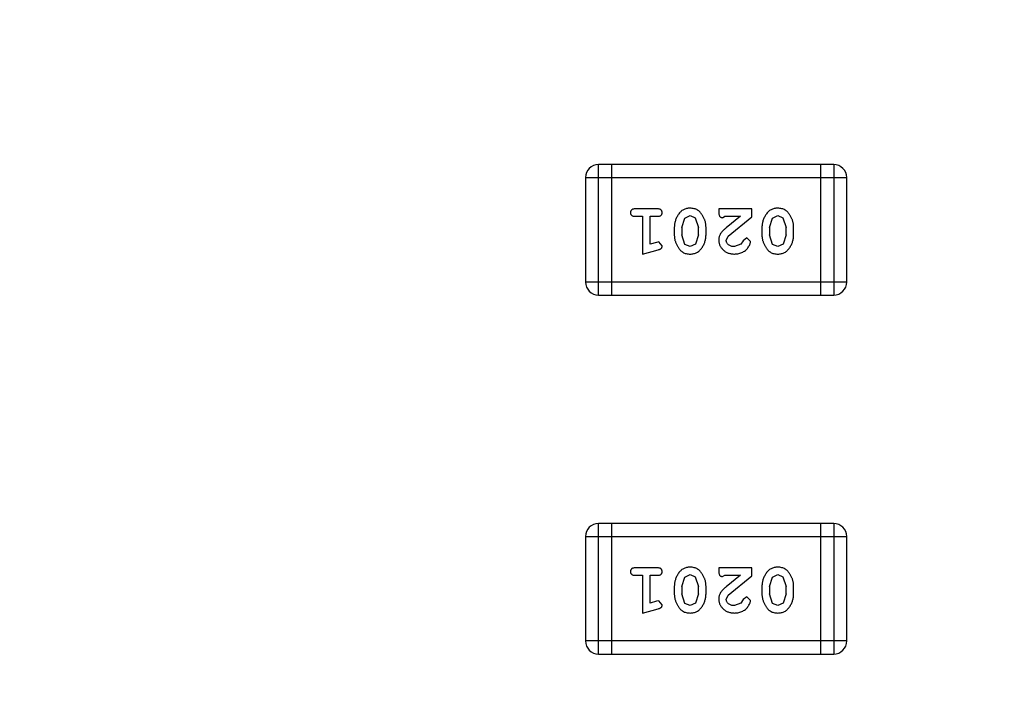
# Model space of a CAD drawing. Header units: inches. Extents: x 398 to 599, y 40 to 151.
# Tile 91 of 100: x 563.55 to 565.85, y 100.86 to 102.42. Entities that reach past the tile are written whole.
import ezdxf

# ---------------------------------------------------------------- set-up
doc = ezdxf.new("R2010")
doc.units = ezdxf.units.IN
doc.header["$LTSCALE"] = 1.21
doc.header["$MEASUREMENT"] = 0
doc.layers.get('0').update_dxf_attribs({"linetype": 'CONTINUOUS'})

msp = doc.modelspace()

# ---------------------------------------------------------------- linework, layer by layer
at = {"color": 7, "linetype": 'Continuous'}
for p, q in [((564.8984, 101.7796), (564.8984, 102.0844)), ((565.447, 102.0844), (564.8984, 102.0844)), ((564.9289, 102.0844), (564.9289, 101.7796)), ((565.4165, 102.0844), (565.4165, 101.7796)), ((565.447, 102.0844), (565.447, 101.7796)), ((564.8679, 102.0539), (564.8679, 101.8101)), ((564.8679, 102.0539), (565.4775, 102.0539)), ((565.4775, 101.8101), (565.4775, 102.0539)), ((565.0358, 101.9808), (564.9839, 101.9808)), ((564.9839, 101.9635), (565.0012, 101.9635)), ((565.0012, 101.9635), (565.0012, 101.8754)), ((565.0185, 101.8985), (565.0185, 101.9635)), ((565.0185, 101.9635), (565.0358, 101.9635)), ((565.0997, 101.9593), (565.112, 101.9651)), ((565.112, 101.9651), (565.1241, 101.9598)), ((565.179, 101.9808), (565.179, 101.9729)), ((565.2561, 101.9808), (565.179, 101.9808)), ((565.1876, 101.9603), (565.1931, 101.9635)), ((565.1931, 101.9635), (565.2293, 101.9635)), ((565.2293, 101.9635), (565.1958, 101.9364)), ((565.2011, 101.9169), (565.2561, 101.9619)), ((565.2561, 101.9619), (565.2561, 101.9808)), ((565.3042, 101.9593), (565.3165, 101.9651)), ((565.3165, 101.9651), (565.3287, 101.9598)), ((565.0925, 101.9375), (565.0997, 101.9593)), ((565.1241, 101.9598), (565.1318, 101.9375)), ((565.297, 101.9375), (565.3042, 101.9593)), ((565.3287, 101.9598), (565.3363, 101.9375)), ((565.0752, 101.9378), (565.0752, 101.92)), ((565.0925, 101.9375), (565.0925, 101.9203)), ((565.1, 101.898), (565.0925, 101.9203)), ((565.1318, 101.9203), (565.1245, 101.8985)), ((565.1318, 101.9203), (565.1318, 101.9375)), ((565.1491, 101.92), (565.1491, 101.9378)), ((565.1963, 101.9072), (565.2011, 101.9169)), ((565.2797, 101.9378), (565.2797, 101.92)), ((565.297, 101.9375), (565.297, 101.9203)), ((565.3045, 101.898), (565.297, 101.9203)), ((565.3363, 101.9203), (565.3291, 101.8985)), ((565.3363, 101.9203), (565.3363, 101.9375)), ((565.3536, 101.92), (565.3536, 101.9378)), ((565.0335, 101.9027), (565.0185, 101.8985)), ((565.039, 101.9037), (565.0335, 101.9027)), ((565.0468, 101.8944), (565.039, 101.9037)), ((565.1122, 101.8927), (565.1, 101.898)), ((565.1245, 101.8985), (565.1122, 101.8927)), ((565.2307, 101.8981), (565.2158, 101.8927)), ((565.2356, 101.9066), (565.2307, 101.8981)), ((565.2441, 101.9131), (565.2356, 101.9066)), ((565.2529, 101.9047), (565.2441, 101.9131)), ((565.3167, 101.8927), (565.3045, 101.898)), ((565.3291, 101.8985), (565.3167, 101.8927)), ((565.0012, 101.8754), (565.0378, 101.8853)), ((565.4775, 101.8101), (564.8679, 101.8101)), ((564.8984, 101.7796), (565.447, 101.7796)), ((564.8984, 100.9414), (564.8984, 101.2462)), ((565.447, 101.2462), (564.8984, 101.2462)), ((564.9289, 101.2462), (564.9289, 100.9414)), ((565.4165, 101.2462), (565.4165, 100.9414)), ((565.447, 101.2462), (565.447, 100.9414)), ((564.8679, 101.2157), (564.8679, 100.9719)), ((564.8679, 101.2157), (565.4775, 101.2157)), ((565.4775, 100.9719), (565.4775, 101.2157)), ((565.0358, 101.1426), (564.9839, 101.1426)), ((565.179, 101.1426), (565.179, 101.1347)), ((565.2561, 101.1426), (565.179, 101.1426)), ((565.2561, 101.1237), (565.2561, 101.1426)), ((564.9839, 101.1253), (565.0012, 101.1253)), ((565.0012, 101.1253), (565.0012, 101.0372)), ((565.0185, 101.0603), (565.0185, 101.1253)), ((565.0185, 101.1253), (565.0358, 101.1253)), ((565.0925, 101.0993), (565.0997, 101.1211)), ((565.0997, 101.1211), (565.112, 101.1269)), ((565.112, 101.1269), (565.1241, 101.1216)), ((565.1241, 101.1216), (565.1318, 101.0993)), ((565.1876, 101.1221), (565.1931, 101.1253)), ((565.1931, 101.1253), (565.2293, 101.1253)), ((565.2293, 101.1253), (565.1958, 101.0983)), ((565.2011, 101.0787), (565.2561, 101.1237)), ((565.297, 101.0993), (565.3042, 101.1211)), ((565.3042, 101.1211), (565.3165, 101.1269)), ((565.3165, 101.1269), (565.3287, 101.1216)), ((565.3287, 101.1216), (565.3363, 101.0993)), ((565.0752, 101.0996), (565.0752, 101.0818)), ((565.0925, 101.0993), (565.0925, 101.0821)), ((565.1318, 101.0821), (565.1318, 101.0993)), ((565.1491, 101.0818), (565.1491, 101.0996)), ((565.2797, 101.0996), (565.2797, 101.0818)), ((565.297, 101.0993), (565.297, 101.0821)), ((565.3363, 101.0821), (565.3363, 101.0993)), ((565.3536, 101.0818), (565.3536, 101.0996)), ((565.1, 101.0598), (565.0925, 101.0821)), ((565.1318, 101.0821), (565.1245, 101.0603)), ((565.1963, 101.069), (565.2011, 101.0787)), ((565.2356, 101.0684), (565.2307, 101.0599)), ((565.2441, 101.075), (565.2356, 101.0684)), ((565.2529, 101.0665), (565.2441, 101.075)), ((565.3045, 101.0598), (565.297, 101.0821)), ((565.3363, 101.0821), (565.3291, 101.0603)), ((565.0012, 101.0372), (565.0378, 101.0471)), ((565.0335, 101.0645), (565.0185, 101.0603)), ((565.039, 101.0655), (565.0335, 101.0645)), ((565.0468, 101.0562), (565.039, 101.0655)), ((565.1122, 101.0545), (565.1, 101.0598)), ((565.1245, 101.0603), (565.1122, 101.0545)), ((565.2307, 101.0599), (565.2158, 101.0545)), ((565.3167, 101.0545), (565.3045, 101.0598)), ((565.3291, 101.0603), (565.3167, 101.0545)), ((565.4775, 100.9719), (564.8679, 100.9719)), ((564.8984, 100.9414), (565.447, 100.9414))]:
    msp.add_line(p, q, dxfattribs=at)
for centre, radius, start, end in [((553.751, 92.925), 23, 281.22586, 258.77532), ((553.751, 92.925), 22.75, 294.44334, 241.13427), ((564.8984, 102.0539), 0.0305, 90, 180), ((565.447, 102.0539), 0.0305, 0, 90), ((564.8984, 101.8101), 0.0305, 180, 270), ((565.447, 101.8101), 0.0305, 270, 0), ((564.8984, 101.2157), 0.0305, 90, 180), ((565.447, 101.2157), 0.0305, 0, 90), ((564.8984, 100.9719), 0.0305, 180, 270), ((565.447, 100.9719), 0.0305, 270, 0)]:
    msp.add_arc(centre, radius, start, end, dxfattribs=at)
for points, knots in [([(564.9839, 101.9808), (564.983, 101.9808), (564.9813, 101.9807), (564.979, 101.9803), (564.9771, 101.9795), (564.9755, 101.9785), (564.9743, 101.9771), (564.9735, 101.9756), (564.973, 101.9739), (564.9729, 101.9728), (564.9729, 101.9721)], [0, 0, 0, 0, 0.169012, 0.317488, 0.445429, 0.560977, 0.67065, 0.776666, 0.88492, 1, 1, 1, 1]), ([(564.9729, 101.9721), (564.9729, 101.9715), (564.973, 101.9703), (564.9735, 101.9687), (564.9743, 101.9672), (564.9755, 101.9658), (564.9771, 101.9648), (564.979, 101.964), (564.9813, 101.9636), (564.983, 101.9635), (564.9839, 101.9635)], [0, 0, 0, 0, 0.11517, 0.223509, 0.328254, 0.438012, 0.553651, 0.682263, 0.830856, 1, 1, 1, 1]), ([(565.0468, 101.9721), (565.0468, 101.9728), (565.0467, 101.9739), (565.0462, 101.9756), (565.0454, 101.9771), (565.0443, 101.9785), (565.0427, 101.9795), (565.0407, 101.9803), (565.0384, 101.9807), (565.0367, 101.9808), (565.0358, 101.9808)], [0, 0, 0, 0, 0.115051, 0.223278, 0.329269, 0.437893, 0.554681, 0.682591, 0.83103, 1, 1, 1, 1]), ([(565.0358, 101.9635), (565.0367, 101.9635), (565.0384, 101.9636), (565.0407, 101.964), (565.0427, 101.9648), (565.0443, 101.9658), (565.0454, 101.9672), (565.0462, 101.9687), (565.0467, 101.9703), (565.0468, 101.9715), (565.0468, 101.9721)], [0, 0, 0, 0, 0.169102, 0.317658, 0.446239, 0.563118, 0.671828, 0.776546, 0.884858, 1, 1, 1, 1]), ([(565.1121, 101.9824), (565.1106, 101.9823), (565.1078, 101.9823), (565.1037, 101.9815), (565.0999, 101.9804), (565.0963, 101.9788), (565.093, 101.9768), (565.0899, 101.9743), (565.0871, 101.9713), (565.0847, 101.968), (565.0825, 101.9644), (565.0805, 101.9607), (565.0789, 101.957), (565.0775, 101.9532), (565.0765, 101.9494), (565.0757, 101.9456), (565.0752, 101.9417), (565.0752, 101.9391), (565.0752, 101.9378)], [0, 0, 0, 0, 0.067217, 0.131051, 0.19272, 0.252824, 0.312745, 0.373449, 0.436041, 0.501494, 0.567761, 0.632087, 0.695096, 0.757109, 0.817993, 0.878657, 0.939311, 1, 1, 1, 1]), ([(565.1491, 101.9378), (565.1491, 101.9388), (565.149, 101.941), (565.1487, 101.9441), (565.1483, 101.9473), (565.1476, 101.9504), (565.1467, 101.9534), (565.1455, 101.9564), (565.1443, 101.9594), (565.1428, 101.9622), (565.1412, 101.965), (565.1396, 101.9675), (565.138, 101.9698), (565.1363, 101.9719), (565.1346, 101.9738), (565.1329, 101.9755), (565.1312, 101.9769), (565.1288, 101.9785), (565.1256, 101.9801), (565.1214, 101.9814), (565.1169, 101.9822), (565.1137, 101.9823), (565.1121, 101.9824)], [0, 0, 0, 0, 0.049886, 0.09882, 0.148132, 0.19689, 0.246038, 0.295176, 0.345305, 0.395692, 0.445312, 0.491875, 0.535813, 0.577009, 0.616081, 0.652689, 0.687585, 0.720206, 0.785062, 0.85223, 0.923759, 1, 1, 1, 1]), ([(565.179, 101.9729), (565.179, 101.9719), (565.1791, 101.9699), (565.1795, 101.9672), (565.1802, 101.9649), (565.1812, 101.9632), (565.1825, 101.9619), (565.1841, 101.961), (565.1858, 101.9604), (565.187, 101.9604), (565.1876, 101.9603)], [0, 0, 0, 0, 0.1844, 0.34094, 0.473574, 0.586824, 0.690029, 0.789175, 0.890445, 1, 1, 1, 1]), ([(565.3166, 101.9824), (565.3151, 101.9823), (565.3123, 101.9823), (565.3082, 101.9815), (565.3044, 101.9804), (565.3008, 101.9788), (565.2975, 101.9768), (565.2944, 101.9743), (565.2916, 101.9713), (565.2892, 101.968), (565.287, 101.9644), (565.285, 101.9607), (565.2834, 101.957), (565.282, 101.9532), (565.281, 101.9494), (565.2802, 101.9456), (565.2798, 101.9417), (565.2797, 101.9391), (565.2797, 101.9378)], [0, 0, 0, 0, 0.067217, 0.131051, 0.19272, 0.252824, 0.312745, 0.373449, 0.436041, 0.501494, 0.567761, 0.632087, 0.695096, 0.757109, 0.817993, 0.878657, 0.939311, 1, 1, 1, 1]), ([(565.3536, 101.9378), (565.3536, 101.9388), (565.3536, 101.941), (565.3532, 101.9441), (565.3528, 101.9473), (565.3521, 101.9504), (565.3512, 101.9534), (565.3501, 101.9564), (565.3488, 101.9594), (565.3473, 101.9622), (565.3457, 101.965), (565.3441, 101.9675), (565.3425, 101.9698), (565.3408, 101.9719), (565.3391, 101.9738), (565.3374, 101.9755), (565.3357, 101.9769), (565.3333, 101.9785), (565.3302, 101.9801), (565.326, 101.9814), (565.3214, 101.9822), (565.3182, 101.9823), (565.3166, 101.9824)], [0, 0, 0, 0, 0.049886, 0.09882, 0.148132, 0.19689, 0.246038, 0.295176, 0.345305, 0.395692, 0.445312, 0.491875, 0.535813, 0.577009, 0.616081, 0.652689, 0.687585, 0.720206, 0.785062, 0.85223, 0.923759, 1, 1, 1, 1]), ([(565.0752, 101.92), (565.0752, 101.9189), (565.0752, 101.9168), (565.0755, 101.9136), (565.076, 101.9105), (565.0767, 101.9074), (565.0776, 101.9043), (565.0788, 101.9013), (565.08, 101.8983), (565.0815, 101.8954), (565.0831, 101.8927), (565.0848, 101.8902), (565.0864, 101.8878), (565.0881, 101.8857), (565.0898, 101.8839), (565.0915, 101.8822), (565.0933, 101.8808), (565.0956, 101.8792), (565.0988, 101.8776), (565.103, 101.8763), (565.1075, 101.8755), (565.1107, 101.8754), (565.1123, 101.8754)], [0, 0, 0, 0, 0.049855, 0.099516, 0.148482, 0.19758, 0.246804, 0.296268, 0.346517, 0.397047, 0.446826, 0.49336, 0.537801, 0.579207, 0.617974, 0.654833, 0.689171, 0.722088, 0.786392, 0.853518, 0.924186, 1, 1, 1, 1]), ([(565.1123, 101.8754), (565.1137, 101.8754), (565.1165, 101.8755), (565.1206, 101.8762), (565.1245, 101.8773), (565.128, 101.8789), (565.1313, 101.881), (565.1344, 101.8835), (565.1372, 101.8865), (565.1396, 101.8899), (565.1418, 101.8934), (565.1438, 101.8971), (565.1454, 101.9008), (565.1468, 101.9046), (565.1478, 101.9084), (565.1486, 101.9122), (565.149, 101.9161), (565.1491, 101.9187), (565.1491, 101.92)], [0, 0, 0, 0, 0.06692, 0.130834, 0.19258, 0.252759, 0.312631, 0.373411, 0.436359, 0.501894, 0.568244, 0.632472, 0.69556, 0.757163, 0.818592, 0.878885, 0.939235, 1, 1, 1, 1]), ([(565.1958, 101.9364), (565.1949, 101.9357), (565.1932, 101.9342), (565.1908, 101.932), (565.1887, 101.9299), (565.1868, 101.9279), (565.1852, 101.926), (565.1839, 101.9242), (565.1827, 101.9226), (565.1816, 101.9205), (565.1806, 101.918), (565.1796, 101.9148), (565.1791, 101.9115), (565.179, 101.9093), (565.179, 101.9082)], [0, 0, 0, 0, 0.103002, 0.197728, 0.285279, 0.365235, 0.437224, 0.502446, 0.560545, 0.611446, 0.707576, 0.80349, 0.900532, 1, 1, 1, 1]), ([(565.2797, 101.92), (565.2797, 101.9189), (565.2797, 101.9168), (565.28, 101.9136), (565.2806, 101.9105), (565.2812, 101.9074), (565.2821, 101.9043), (565.2833, 101.9013), (565.2846, 101.8983), (565.2861, 101.8954), (565.2877, 101.8927), (565.2893, 101.8902), (565.2909, 101.8878), (565.2926, 101.8857), (565.2943, 101.8839), (565.296, 101.8822), (565.2978, 101.8808), (565.3001, 101.8792), (565.3033, 101.8776), (565.3075, 101.8763), (565.312, 101.8755), (565.3152, 101.8754), (565.3168, 101.8754)], [0, 0, 0, 0, 0.049855, 0.099516, 0.148482, 0.19758, 0.246804, 0.296268, 0.346517, 0.397047, 0.446826, 0.49336, 0.537801, 0.579207, 0.617974, 0.654833, 0.689171, 0.722088, 0.786392, 0.853518, 0.924186, 1, 1, 1, 1]), ([(565.3168, 101.8754), (565.3182, 101.8754), (565.3211, 101.8755), (565.3251, 101.8762), (565.329, 101.8773), (565.3326, 101.8789), (565.3359, 101.881), (565.3389, 101.8835), (565.3417, 101.8865), (565.3442, 101.8899), (565.3464, 101.8934), (565.3483, 101.8971), (565.3499, 101.9008), (565.3513, 101.9046), (565.3523, 101.9084), (565.3531, 101.9122), (565.3535, 101.9161), (565.3536, 101.9187), (565.3536, 101.92)], [0, 0, 0, 0, 0.06692, 0.130834, 0.19258, 0.252759, 0.312631, 0.373411, 0.436359, 0.501894, 0.568244, 0.632472, 0.69556, 0.757163, 0.818592, 0.878885, 0.939235, 1, 1, 1, 1]), ([(565.0378, 101.8853), (565.0386, 101.8855), (565.0402, 101.886), (565.0423, 101.8868), (565.0439, 101.8878), (565.0451, 101.8888), (565.0459, 101.89), (565.0464, 101.8913), (565.0468, 101.8928), (565.0468, 101.8939), (565.0468, 101.8944)], [0, 0, 0, 0, 0.187321, 0.344927, 0.475328, 0.579604, 0.674244, 0.773631, 0.882025, 1, 1, 1, 1]), ([(565.179, 101.9082), (565.179, 101.907), (565.1791, 101.9048), (565.1796, 101.9016), (565.1804, 101.8985), (565.1815, 101.8955), (565.183, 101.8927), (565.1848, 101.89), (565.1869, 101.8874), (565.1893, 101.8849), (565.1919, 101.8827), (565.1948, 101.8807), (565.1978, 101.8791), (565.201, 101.8777), (565.2044, 101.8767), (565.208, 101.8759), (565.2118, 101.8755), (565.2144, 101.8754), (565.2157, 101.8754)], [0, 0, 0, 0, 0.060981, 0.120256, 0.178148, 0.236115, 0.293993, 0.352864, 0.413358, 0.476056, 0.539296, 0.602396, 0.665116, 0.728325, 0.792919, 0.859317, 0.928302, 1, 1, 1, 1]), ([(565.2158, 101.8927), (565.2144, 101.8927), (565.2117, 101.8928), (565.2079, 101.8937), (565.2045, 101.895), (565.2016, 101.897), (565.1993, 101.8992), (565.1975, 101.9017), (565.1965, 101.9044), (565.1964, 101.9063), (565.1963, 101.9072)], [0, 0, 0, 0, 0.156344, 0.299348, 0.4327, 0.561, 0.682299, 0.791883, 0.89611, 1, 1, 1, 1]), ([(565.2157, 101.8754), (565.2174, 101.8755), (565.2207, 101.8756), (565.2257, 101.8764), (565.2304, 101.8779), (565.2349, 101.8798), (565.239, 101.8823), (565.2427, 101.8851), (565.2458, 101.8884), (565.2483, 101.892), (565.2503, 101.8955), (565.2518, 101.8988), (565.2527, 101.9019), (565.2529, 101.9038), (565.2529, 101.9047)], [0, 0, 0, 0, 0.098286, 0.193983, 0.289056, 0.384352, 0.477435, 0.566197, 0.652355, 0.737986, 0.818188, 0.887401, 0.94802, 1, 1, 1, 1]), ([(564.9839, 101.1426), (564.983, 101.1426), (564.9813, 101.1425), (564.979, 101.1421), (564.9771, 101.1414), (564.9755, 101.1403), (564.9743, 101.1389), (564.9735, 101.1374), (564.973, 101.1357), (564.9729, 101.1346), (564.9729, 101.1339)], [0, 0, 0, 0, 0.169012, 0.317488, 0.445429, 0.560977, 0.67065, 0.776666, 0.88492, 1, 1, 1, 1]), ([(565.0468, 101.1339), (565.0468, 101.1346), (565.0467, 101.1357), (565.0462, 101.1374), (565.0454, 101.1389), (565.0443, 101.1403), (565.0427, 101.1413), (565.0407, 101.1421), (565.0384, 101.1425), (565.0367, 101.1426), (565.0358, 101.1426)], [0, 0, 0, 0, 0.115051, 0.223278, 0.329269, 0.437893, 0.554681, 0.682591, 0.83103, 1, 1, 1, 1]), ([(565.1121, 101.1442), (565.1106, 101.1441), (565.1078, 101.1441), (565.1037, 101.1433), (565.0999, 101.1422), (565.0963, 101.1406), (565.093, 101.1386), (565.0899, 101.1361), (565.0871, 101.1331), (565.0847, 101.1298), (565.0825, 101.1262), (565.0805, 101.1225), (565.0789, 101.1188), (565.0775, 101.115), (565.0765, 101.1112), (565.0757, 101.1074), (565.0752, 101.1035), (565.0752, 101.1009), (565.0752, 101.0996)], [0, 0, 0, 0, 0.067217, 0.131051, 0.19272, 0.252824, 0.312745, 0.373449, 0.436041, 0.501494, 0.567761, 0.632087, 0.695096, 0.757109, 0.817993, 0.878657, 0.939311, 1, 1, 1, 1]), ([(565.1491, 101.0996), (565.1491, 101.1006), (565.149, 101.1028), (565.1487, 101.1059), (565.1483, 101.1091), (565.1476, 101.1122), (565.1467, 101.1152), (565.1455, 101.1182), (565.1443, 101.1212), (565.1428, 101.124), (565.1412, 101.1268), (565.1396, 101.1293), (565.138, 101.1316), (565.1363, 101.1337), (565.1346, 101.1356), (565.1329, 101.1373), (565.1312, 101.1387), (565.1288, 101.1403), (565.1256, 101.1419), (565.1214, 101.1432), (565.1169, 101.144), (565.1137, 101.1441), (565.1121, 101.1442)], [0, 0, 0, 0, 0.049886, 0.09882, 0.148132, 0.19689, 0.246038, 0.295176, 0.345305, 0.395692, 0.445312, 0.491875, 0.535813, 0.577009, 0.616081, 0.652689, 0.687585, 0.720206, 0.785062, 0.85223, 0.923759, 1, 1, 1, 1]), ([(565.3166, 101.1442), (565.3151, 101.1441), (565.3123, 101.1441), (565.3082, 101.1433), (565.3044, 101.1422), (565.3008, 101.1406), (565.2975, 101.1386), (565.2944, 101.1361), (565.2916, 101.1331), (565.2892, 101.1298), (565.287, 101.1262), (565.285, 101.1225), (565.2834, 101.1188), (565.282, 101.115), (565.281, 101.1112), (565.2802, 101.1074), (565.2798, 101.1035), (565.2797, 101.1009), (565.2797, 101.0996)], [0, 0, 0, 0, 0.067217, 0.131051, 0.19272, 0.252824, 0.312745, 0.373449, 0.436041, 0.501494, 0.567761, 0.632087, 0.695096, 0.757109, 0.817993, 0.878657, 0.939311, 1, 1, 1, 1]), ([(565.3536, 101.0996), (565.3536, 101.1006), (565.3536, 101.1028), (565.3532, 101.1059), (565.3528, 101.1091), (565.3521, 101.1122), (565.3512, 101.1152), (565.3501, 101.1182), (565.3488, 101.1212), (565.3473, 101.124), (565.3457, 101.1268), (565.3441, 101.1293), (565.3425, 101.1316), (565.3408, 101.1337), (565.3391, 101.1356), (565.3374, 101.1373), (565.3357, 101.1387), (565.3333, 101.1403), (565.3302, 101.1419), (565.326, 101.1432), (565.3214, 101.144), (565.3182, 101.1441), (565.3166, 101.1442)], [0, 0, 0, 0, 0.049886, 0.09882, 0.148132, 0.19689, 0.246038, 0.295176, 0.345305, 0.395692, 0.445312, 0.491875, 0.535813, 0.577009, 0.616081, 0.652689, 0.687585, 0.720206, 0.785062, 0.85223, 0.923759, 1, 1, 1, 1]), ([(564.9729, 101.1339), (564.9729, 101.1333), (564.973, 101.1322), (564.9735, 101.1305), (564.9743, 101.129), (564.9755, 101.1277), (564.9771, 101.1266), (564.979, 101.1258), (564.9813, 101.1254), (564.983, 101.1253), (564.9839, 101.1253)], [0, 0, 0, 0, 0.11517, 0.223509, 0.328254, 0.438012, 0.553651, 0.682263, 0.830856, 1, 1, 1, 1]), ([(565.0358, 101.1253), (565.0367, 101.1253), (565.0384, 101.1254), (565.0407, 101.1258), (565.0427, 101.1266), (565.0443, 101.1276), (565.0454, 101.129), (565.0462, 101.1305), (565.0467, 101.1322), (565.0468, 101.1333), (565.0468, 101.1339)], [0, 0, 0, 0, 0.169102, 0.317658, 0.446239, 0.563118, 0.671828, 0.776546, 0.884858, 1, 1, 1, 1]), ([(565.179, 101.1347), (565.179, 101.1337), (565.1791, 101.1317), (565.1795, 101.129), (565.1802, 101.1267), (565.1812, 101.125), (565.1825, 101.1237), (565.1841, 101.1228), (565.1858, 101.1222), (565.187, 101.1222), (565.1876, 101.1221)], [0, 0, 0, 0, 0.1844, 0.34094, 0.473574, 0.586824, 0.690029, 0.789175, 0.890445, 1, 1, 1, 1]), ([(565.1958, 101.0983), (565.1949, 101.0975), (565.1932, 101.096), (565.1908, 101.0938), (565.1887, 101.0917), (565.1868, 101.0897), (565.1852, 101.0878), (565.1839, 101.086), (565.1827, 101.0844), (565.1816, 101.0823), (565.1806, 101.0798), (565.1796, 101.0766), (565.1791, 101.0733), (565.179, 101.0711), (565.179, 101.07)], [0, 0, 0, 0, 0.103002, 0.197728, 0.285279, 0.365235, 0.437224, 0.502446, 0.560545, 0.611446, 0.707576, 0.80349, 0.900532, 1, 1, 1, 1]), ([(565.0752, 101.0818), (565.0752, 101.0807), (565.0752, 101.0786), (565.0755, 101.0754), (565.076, 101.0723), (565.0767, 101.0692), (565.0776, 101.0661), (565.0788, 101.0631), (565.08, 101.0601), (565.0815, 101.0573), (565.0831, 101.0545), (565.0848, 101.052), (565.0864, 101.0496), (565.0881, 101.0475), (565.0898, 101.0457), (565.0915, 101.044), (565.0933, 101.0426), (565.0956, 101.041), (565.0988, 101.0394), (565.103, 101.0381), (565.1075, 101.0373), (565.1107, 101.0372), (565.1123, 101.0372)], [0, 0, 0, 0, 0.049855, 0.099516, 0.148482, 0.19758, 0.246804, 0.296268, 0.346517, 0.397047, 0.446826, 0.49336, 0.537801, 0.579207, 0.617974, 0.654833, 0.689171, 0.722088, 0.786392, 0.853518, 0.924186, 1, 1, 1, 1]), ([(565.1123, 101.0372), (565.1137, 101.0372), (565.1165, 101.0373), (565.1206, 101.038), (565.1245, 101.0391), (565.128, 101.0407), (565.1313, 101.0428), (565.1344, 101.0453), (565.1372, 101.0483), (565.1396, 101.0517), (565.1418, 101.0552), (565.1438, 101.0589), (565.1454, 101.0626), (565.1468, 101.0664), (565.1478, 101.0702), (565.1486, 101.074), (565.149, 101.0779), (565.1491, 101.0805), (565.1491, 101.0818)], [0, 0, 0, 0, 0.06692, 0.130834, 0.19258, 0.252759, 0.312631, 0.373411, 0.436359, 0.501894, 0.568244, 0.632472, 0.69556, 0.757163, 0.818592, 0.878885, 0.939235, 1, 1, 1, 1]), ([(565.179, 101.07), (565.179, 101.0688), (565.1791, 101.0666), (565.1796, 101.0634), (565.1804, 101.0603), (565.1815, 101.0573), (565.183, 101.0545), (565.1848, 101.0518), (565.1869, 101.0492), (565.1893, 101.0467), (565.1919, 101.0445), (565.1948, 101.0425), (565.1978, 101.0409), (565.201, 101.0395), (565.2044, 101.0385), (565.208, 101.0377), (565.2118, 101.0373), (565.2144, 101.0372), (565.2157, 101.0372)], [0, 0, 0, 0, 0.060981, 0.120256, 0.178148, 0.236115, 0.293993, 0.352864, 0.413358, 0.476056, 0.539296, 0.602396, 0.665116, 0.728325, 0.792919, 0.859317, 0.928302, 1, 1, 1, 1]), ([(565.2158, 101.0545), (565.2144, 101.0545), (565.2117, 101.0546), (565.2079, 101.0555), (565.2045, 101.0569), (565.2016, 101.0588), (565.1993, 101.061), (565.1975, 101.0635), (565.1965, 101.0662), (565.1964, 101.0681), (565.1963, 101.069)], [0, 0, 0, 0, 0.156344, 0.299348, 0.4327, 0.561, 0.682299, 0.791883, 0.89611, 1, 1, 1, 1]), ([(565.2157, 101.0372), (565.2174, 101.0373), (565.2207, 101.0374), (565.2257, 101.0382), (565.2304, 101.0397), (565.2349, 101.0416), (565.239, 101.0441), (565.2427, 101.0469), (565.2458, 101.0502), (565.2483, 101.0538), (565.2503, 101.0573), (565.2518, 101.0607), (565.2527, 101.0637), (565.2529, 101.0656), (565.2529, 101.0665)], [0, 0, 0, 0, 0.098286, 0.193983, 0.289056, 0.384352, 0.477435, 0.566197, 0.652355, 0.737986, 0.818188, 0.887401, 0.94802, 1, 1, 1, 1]), ([(565.2797, 101.0818), (565.2797, 101.0807), (565.2797, 101.0786), (565.28, 101.0754), (565.2806, 101.0723), (565.2812, 101.0692), (565.2821, 101.0661), (565.2833, 101.0631), (565.2846, 101.0601), (565.2861, 101.0573), (565.2877, 101.0545), (565.2893, 101.052), (565.2909, 101.0496), (565.2926, 101.0475), (565.2943, 101.0457), (565.296, 101.044), (565.2978, 101.0426), (565.3001, 101.041), (565.3033, 101.0394), (565.3075, 101.0381), (565.312, 101.0373), (565.3152, 101.0372), (565.3168, 101.0372)], [0, 0, 0, 0, 0.049855, 0.099516, 0.148482, 0.19758, 0.246804, 0.296268, 0.346517, 0.397047, 0.446826, 0.49336, 0.537801, 0.579207, 0.617974, 0.654833, 0.689171, 0.722088, 0.786392, 0.853518, 0.924186, 1, 1, 1, 1]), ([(565.3168, 101.0372), (565.3182, 101.0372), (565.3211, 101.0373), (565.3251, 101.038), (565.329, 101.0391), (565.3326, 101.0407), (565.3359, 101.0428), (565.3389, 101.0453), (565.3417, 101.0483), (565.3442, 101.0517), (565.3464, 101.0552), (565.3483, 101.0589), (565.3499, 101.0626), (565.3513, 101.0664), (565.3523, 101.0702), (565.3531, 101.074), (565.3535, 101.0779), (565.3536, 101.0805), (565.3536, 101.0818)], [0, 0, 0, 0, 0.06692, 0.130834, 0.19258, 0.252759, 0.312631, 0.373411, 0.436359, 0.501894, 0.568244, 0.632472, 0.69556, 0.757163, 0.818592, 0.878885, 0.939235, 1, 1, 1, 1]), ([(565.0378, 101.0471), (565.0386, 101.0473), (565.0402, 101.0478), (565.0423, 101.0487), (565.0439, 101.0496), (565.0451, 101.0506), (565.0459, 101.0518), (565.0464, 101.0531), (565.0468, 101.0546), (565.0468, 101.0557), (565.0468, 101.0562)], [0, 0, 0, 0, 0.187321, 0.344927, 0.475328, 0.579604, 0.674244, 0.773631, 0.882025, 1, 1, 1, 1])]:
    msp.add_open_spline(points, degree=3, knots=knots, dxfattribs=at)

doc.saveas('drawing.dxf')
